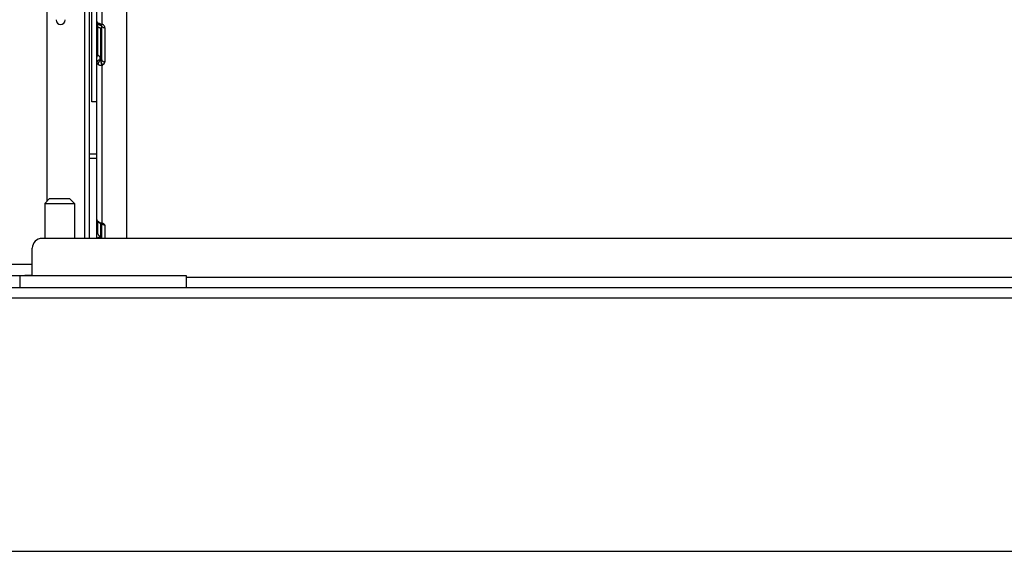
# Model space of a CAD drawing. Header units: millimetres. Extents: x 0 to 2500, y 0 to 2200.
# Tile 4 of 67: x 1380 to 1578, y 0 to 107. Entities that reach past the tile are written whole.
import ezdxf

# ---------------------------------------------------------------- set-up
doc = ezdxf.new("R2010")
doc.units = ezdxf.units.MM
doc.header["$LTSCALE"] = 143.407407
doc.layers.get('0').update_dxf_attribs({"linetype": 'CONTINUOUS'})
doc.layers.add('00_COMPONENTS', color=7, linetype='CONTINUOUS')
doc.layers.add('_2051367', color=7, linetype='CONTINUOUS')

msp = doc.modelspace()

# ---------------------------------------------------------------- linework, layer by layer
at = {"color": 7, "linetype": 'CONTINUOUS'}
msp.add_line((0, 0), (2500, 0), dxfattribs=at)
msp.add_line((0, 0), (2500, 0), dxfattribs=at)
at = {"layer": '00_COMPONENTS', "color": 7, "linetype": 'CONTINUOUS'}
for p, q in [((1401.24, 63.05), (1401.24, 272.63)), ((1394.24, 90.55), (1394.24, 260.55)), ((1395.24, 106.8), (1395.24, 254.51)), ((1396.24, 151.44), (1396.24, 106.2)), ((1385.24, 70.55), (1385.24, 113.72)), ((1393.74, 63.05), (1393.74, 113.2)), ((1392.74, 112.2), (1392.74, 63.05)), ((1395.24, 106.8), (1395.25, 106.69)), ((1395.24, 63.05), (1395.24, 106.68)), ((1395.25, 106.69), (1395.27, 106.58)), ((1395.27, 106.58), (1395.31, 106.48)), ((1395.31, 106.48), (1395.37, 106.38)), ((1395.37, 106.38), (1395.44, 106.29)), ((1395.44, 106.29), (1395.53, 106.21)), ((1395.44, 100.03), (1395.44, 106.29)), ((1395.53, 106.21), (1395.61, 106.15)), ((1395.61, 106.15), (1395.62, 106.14)), ((1395.61, 106.15), (1395.61, 106.15)), ((1395.62, 106.14), (1395.67, 106.11)), ((1395.67, 106.11), (1395.72, 106.08)), ((1395.72, 106.08), (1395.78, 106.05)), ((1395.78, 106.05), (1395.83, 106.03)), ((1395.83, 106.03), (1395.89, 106.01)), ((1395.89, 106.01), (1395.94, 105.99)), ((1395.94, 105.99), (1396, 105.97)), ((1395.94, 105.44), (1396.24, 105.44)), ((1395.94, 105.44), (1395.94, 98.84)), ((1396, 105.97), (1396.05, 105.96)), ((1396.05, 105.96), (1396.07, 105.95)), ((1396.07, 105.95), (1396.08, 105.95)), ((1396.08, 105.95), (1396.13, 105.93)), ((1396.13, 105.93), (1396.17, 105.9)), ((1396.17, 105.9), (1396.2, 105.88)), ((1396.2, 105.88), (1396.22, 105.86)), ((1396.22, 105.86), (1396.23, 105.84)), ((1396.23, 105.84), (1396.24, 105.83)), ((1396.24, 105.83), (1396.24, 105.82)), ((1396.24, 105.82), (1396.24, 105.82)), ((1396.24, 98.99), (1396.24, 105.82)), ((1396.84, 105.49), (1396.84, 98.62)), ((1395.84, 99.74), (1395.84, 99)), ((1396.24, 99.74), (1395.94, 99.74)), ((1395.8, 97.97), (1395.86, 97.96)), ((1396.24, 97.95), (1396.24, 66.1)), ((1395.24, 90.55), (1394.24, 90.55)), ((1393.74, 80.05), (1395.24, 80.05)), ((1395.24, 79.16), (1393.74, 79.16)), ((1395.44, 66.46), (1395.49, 66.39)), ((1395.44, 63.99), (1395.44, 66.46)), ((1395.49, 66.39), (1395.5, 66.38)), ((1395.5, 66.38), (1395.52, 66.36)), ((1395.5, 66.38), (1395.5, 66.38)), ((1395.52, 66.36), (1395.62, 66.27)), ((1395.62, 66.27), (1395.72, 66.2)), ((1395.72, 66.2), (1395.82, 66.15)), ((1395.82, 66.15), (1395.92, 66.11)), ((1395.92, 66.11), (1396.01, 66.08)), ((1395.94, 66.1), (1395.94, 63.05)), ((1396.01, 66.08), (1396.11, 66.05)), ((1396.11, 66.05), (1396.14, 66.05)), ((1396.14, 66.05), (1396.14, 66.05)), ((1396.14, 66.05), (1396.17, 66.05)), ((1396.17, 66.05), (1396.23, 66.03)), ((1396.23, 66.03), (1396.28, 66.02)), ((1396.24, 63.05), (1396.24, 66.05)), ((1396.28, 66.02), (1396.32, 66.01)), ((1396.32, 66.01), (1396.34, 66)), ((1396.34, 66), (1396.35, 65.99)), ((1396.84, 65.73), (1396.84, 63.07)), ((1395.84, 63.55), (1395.84, 63.21)), ((1395.94, 63.53), (1396.24, 63.53)), ((1628.24, 63.05), (1384.24, 63.05)), ((1382.24, 55.55), (1382.24, 61.05)), ((1382.24, 57.75), (1373.61, 57.75)), ((1356.74, 55.55), (1413.24, 55.55)), ((1379.74, 55.55), (1379.74, 53.05)), ((1380.74, 55.65), (1382.24, 55.65)), ((1380.74, 55.65), (1380.74, 55.55)), ((1413.24, 55.55), (1413.24, 53.05)), ((1413.24, 55.25), (1618.74, 55.25)), ((1933.24, 53.05), (1354.24, 53.05)), ((1348.24, 51.05), (1939.24, 51.05))]:
    msp.add_line(p, q, dxfattribs=at)
for centre, radius, start, end in [((1387.94, 107.05), 0.9, 180, 360), ((1396.07, 107.36), 1.09, 237.8953, 241.8928), ((1396.16, 107.53), 1.28, 241.8786, 245.4592), ((1395.73, 106.34), 0.226, 236.6025, 247.8539), ((1395.94, 106.28), 0.846, 264.0166, 269.9805), ((1396.46, 108.38), 2.19, 254.4572, 256.8586), ((1396.52, 108.66), 2.47, 256.8741, 263.4135), ((1395.96, 105.25), 0.989, 66.5522, 73.5165), ((1395.94, 100.59), 0.847, 264.0848, 269.9814), ((1395.96, 98.8), 0.833, 235.6375, 240.9357), ((1395.94, 98.77), 0.802, 235.3998, 240.949), ((1396.4, 98.05), 0.916, 151.3397, 157.8244), ((1396.01, 98.89), 0.934, 240.9323, 245.8681), ((1395.99, 98.86), 0.91, 240.9378, 246.0069), ((1396.35, 98.08), 0.867, 144.6367, 151.3115), ((1396.03, 98.95), 1, 245.9881, 250.0617), ((1396.43, 98.02), 0.966, 132.3767, 144.6516), ((1396.06, 99.03), 1.09, 250.0797, 256.0075), ((1396.09, 99.25), 1.31, 266.5336, 276.3333), ((1396.18, 101.68), 3.74, 267.4722, 271.5571), ((1398.77, 99.03), 2.75, 192.2454, 194.4026), ((1398.92, 99.06), 2.9, 194.3865, 196.5324), ((1398.8, 99.03), 2.78, 196.5211, 198.7985), ((1382.76, 91.98), 14.91, 25.2915, 26.0602), ((1398.43, 98.9), 2.4, 198.7862, 201.2843), ((1395.96, 98.95), 1.04, 285.3941, 291.9857), ((1395.99, 98.87), 0.957, 292.0185, 295.8512), ((1396.83, 99.54), 0.915, 256.9241, 263.5388), ((1396.84, 99.59), 0.972, 263.5248, 270.0108), ((1396.27, 98.62), 0.565, 350.2252, 0.193), ((1396.2, 67.12), 0.99, 224.259, 227.2342), ((1396.28, 67.24), 1.13, 239.384, 248.8194), ((1395.98, 64.47), 1.66, 77.2454, 81.2231), ((1396.77, 66.29), 0.541, 212.0009, 222.1766), ((1396.84, 66.4), 0.664, 260.6176, 270.0009), ((1395.94, 64.07), 0.536, 261.838, 269.9651), ((1384.24, 61.05), 2, 90, 180)]:
    msp.add_arc(centre, radius, start, end, dxfattribs=at)
for points in [[(1395.32, 106.58), (1395.27, 106.65), (1395.24, 106.72), (1395.24, 106.8)], [(1395.49, 106.43), (1395.42, 106.47), (1395.36, 106.52), (1395.32, 106.58)], [(1395.61, 106.15), (1395.52, 106.2), (1395.48, 106.33), (1395.49, 106.43)], [(1395.87, 106.27), (1395.79, 106.29), (1395.7, 106.32), (1395.62, 106.36)], [(1395.86, 106.13), (1395.79, 106.11), (1395.71, 106.1), (1395.65, 106.13)], [(1395.85, 105.44), (1395.8, 105.45), (1395.74, 105.46), (1395.69, 105.48)], [(1396.04, 106.07), (1395.99, 106.08), (1395.96, 106.12), (1395.94, 106.16)], [(1396.44, 105.57), (1396.5, 105.54), (1396.56, 105.52), (1396.63, 105.51)], [(1396.63, 105.51), (1396.69, 105.49), (1396.77, 105.49), (1396.84, 105.49)], [(1395.47, 99.93), (1395.36, 99.86), (1395.27, 99.75), (1395.25, 99.62)], [(1395.62, 99.81), (1395.69, 99.77), (1395.77, 99.75), (1395.85, 99.74)], [(1395.55, 98.4), (1395.52, 98.34), (1395.5, 98.27), (1395.49, 98.2)], [(1395.84, 99), (1395.77, 99), (1395.7, 98.99), (1395.64, 98.97)], [(1395.8, 97.97), (1395.87, 97.96), (1395.94, 97.95), (1396.01, 97.94)], [(1396.04, 98.78), (1396.11, 98.8), (1396.2, 98.85), (1396.23, 98.93)], [(1396.04, 98.78), (1396.04, 98.73), (1396.04, 98.68), (1396.05, 98.63)], [(1396.05, 98.63), (1396.05, 98.57), (1396.07, 98.51), (1396.08, 98.44)], [(1396.15, 98.53), (1396.12, 98.59), (1396.09, 98.65), (1396.06, 98.71)], [(1396.37, 98.75), (1396.45, 98.7), (1396.53, 98.66), (1396.62, 98.64)], [(1396.41, 98.01), (1396.49, 98.05), (1396.57, 98.1), (1396.63, 98.17)], [(1396.63, 98.17), (1396.73, 98.26), (1396.81, 98.39), (1396.83, 98.52)], [(1395.49, 66.43), (1395.38, 66.54), (1395.3, 66.67), (1395.27, 66.82)], [(1395.7, 66.26), (1395.64, 66.3), (1395.58, 66.35), (1395.52, 66.4)], [(1396.24, 66.1), (1396.11, 66.11), (1395.99, 66.14), (1395.87, 66.18)], [(1396.37, 65.93), (1396.42, 65.88), (1396.47, 65.84), (1396.53, 65.81)], [(1396.53, 65.81), (1396.59, 65.77), (1396.66, 65.75), (1396.73, 65.74)], [(1395.54, 63.18), (1395.47, 63.16), (1395.39, 63.14), (1395.32, 63.09)], [(1395.84, 63.21), (1395.77, 63.21), (1395.7, 63.2), (1395.64, 63.19)]]:
    msp.add_open_spline(points, degree=3, dxfattribs=at)
for points, knots in [([(1395.25, 106.71), (1395.24, 106.73), (1395.24, 106.76), (1395.24, 106.79), (1395.24, 106.8)], [0, 0, 0, 0, 0.510923, 1, 1, 1, 1]), ([(1395.69, 105.48), (1395.65, 105.49), (1395.54, 105.53), (1395.44, 105.64), (1395.44, 105.73)], [0, 0, 0, 0, 0.310857, 1, 1, 1, 1]), ([(1395.94, 106.16), (1395.92, 106.15), (1395.9, 106.14), (1395.87, 106.13), (1395.86, 106.13)], [0, 0, 0, 0, 0.502256, 1, 1, 1, 1]), ([(1396.04, 106.01), (1396.04, 106.02), (1396.04, 106.04), (1396.04, 106.06), (1396.04, 106.07)], [0, 0, 0, 0, 0.471959, 1, 1, 1, 1]), ([(1396.07, 105.95), (1396.06, 105.95), (1396.04, 105.97), (1396.04, 106), (1396.04, 106.01)], [0, 0, 0, 0, 0.384214, 1, 1, 1, 1]), ([(1396.08, 105.95), (1396.08, 105.95), (1396.07, 105.95), (1396.07, 105.95), (1396.07, 105.95)], [0, 0, 0, 0, 0.532503, 1, 1, 1, 1]), ([(1396.2, 106.12), (1396.19, 106.1), (1396.16, 106.04), (1396.13, 105.97), (1396.08, 105.95)], [0, 0, 0, 0, 0.340083, 1, 1, 1, 1]), ([(1396.24, 106.2), (1396.23, 106.19), (1396.22, 106.16), (1396.21, 106.13), (1396.2, 106.12)], [0, 0, 0, 0, 0.507164, 1, 1, 1, 1]), ([(1396.24, 105.82), (1396.24, 105.79), (1396.26, 105.68), (1396.36, 105.6), (1396.44, 105.57)], [0, 0, 0, 0, 0.19866, 1, 1, 1, 1]), ([(1396.84, 105.49), (1396.84, 105.69), (1396.67, 105.98), (1396.42, 106.13), (1396.35, 106.16)], [0, 0, 0, 0, 0.727258, 1, 1, 1, 1]), ([(1395.25, 99.62), (1395.24, 99.61), (1395.24, 99.58), (1395.24, 99.55), (1395.24, 99.54)], [0, 0, 0, 0, 0.502332, 1, 1, 1, 1]), ([(1395.44, 100.03), (1395.44, 99.96), (1395.51, 99.87), (1395.59, 99.82), (1395.62, 99.81)], [0, 0, 0, 0, 0.698492, 1, 1, 1, 1]), ([(1395.25, 98.6), (1395.24, 98.58), (1395.24, 98.55), (1395.24, 98.52), (1395.24, 98.51)], [0, 0, 0, 0, 0.510775, 1, 1, 1, 1]), ([(1395.24, 98.51), (1395.24, 98.4), (1395.32, 98.24), (1395.45, 98.14), (1395.49, 98.11)], [0, 0, 0, 0, 0.711903, 1, 1, 1, 1]), ([(1395.64, 98.97), (1395.59, 98.95), (1395.42, 98.89), (1395.28, 98.73), (1395.25, 98.6)], [0, 0, 0, 0, 0.274479, 1, 1, 1, 1]), ([(1395.49, 98.2), (1395.49, 98.19), (1395.49, 98.16), (1395.49, 98.13), (1395.49, 98.11)], [0, 0, 0, 0, 0.520754, 1, 1, 1, 1]), ([(1395.62, 98.03), (1395.64, 98.03), (1395.66, 98.02), (1395.68, 98.01), (1395.69, 98.01)], [0, 0, 0, 0, 0.497314, 1, 1, 1, 1]), ([(1395.69, 98.01), (1395.71, 98), (1395.74, 97.99), (1395.78, 97.98), (1395.8, 97.97)], [0, 0, 0, 0, 0.488949, 1, 1, 1, 1]), ([(1395.86, 98.8), (1395.85, 98.79), (1395.82, 98.77), (1395.8, 98.75), (1395.78, 98.73)], [0, 0, 0, 0, 0.488474, 1, 1, 1, 1]), ([(1395.84, 99), (1395.84, 98.96), (1395.86, 98.89), (1395.93, 98.87), (1395.95, 98.87)], [0, 0, 0, 0, 0.650934, 1, 1, 1, 1]), ([(1395.94, 98.84), (1395.92, 98.84), (1395.9, 98.82), (1395.87, 98.81), (1395.86, 98.8)], [0, 0, 0, 0, 0.481311, 1, 1, 1, 1]), ([(1395.86, 97.96), (1395.89, 97.95), (1395.94, 97.94), (1396, 97.94), (1396.01, 97.94)], [0, 0, 0, 0, 0.652905, 1, 1, 1, 1]), ([(1396.04, 98.78), (1396.05, 98.77), (1395.98, 98.79), (1395.94, 98.82), (1395.96, 98.83)], [0, 0, 0, 0, 0.440594, 1, 1, 1, 1]), ([(1396.06, 98.71), (1396.06, 98.72), (1396.05, 98.74), (1396.04, 98.77), (1396.04, 98.78)], [0, 0, 0, 0, 0.537633, 1, 1, 1, 1]), ([(1396.2, 98.03), (1396.21, 98.02), (1396.22, 97.99), (1396.23, 97.96), (1396.24, 97.95)], [0, 0, 0, 0, 0.52145, 1, 1, 1, 1]), ([(1396.23, 98.93), (1396.23, 98.94), (1396.23, 98.96), (1396.24, 98.98), (1396.24, 98.99)], [0, 0, 0, 0, 0.503397, 1, 1, 1, 1]), ([(1396.24, 98.99), (1396.24, 98.92), (1396.28, 98.83), (1396.35, 98.77), (1396.37, 98.75)], [0, 0, 0, 0, 0.702188, 1, 1, 1, 1]), ([(1396.44, 97.95), (1396.43, 97.98), (1396.35, 98.11), (1396.29, 98.24), (1396.24, 98.35)], [0, 0, 0, 0, 0.206578, 1, 1, 1, 1]), ([(1396.28, 97.94), (1396.32, 97.94), (1396.38, 97.94), (1396.43, 97.95), (1396.44, 97.95)], [0, 0, 0, 0, 0.822351, 1, 1, 1, 1]), ([(1395.5, 66.38), (1395.5, 66.38), (1395.49, 66.4), (1395.49, 66.42), (1395.49, 66.43)], [0, 0, 0, 0, 0.464821, 1, 1, 1, 1]), ([(1395.71, 66.4), (1395.69, 66.39), (1395.63, 66.36), (1395.53, 66.34), (1395.5, 66.38)], [0, 0, 0, 0, 0.361119, 1, 1, 1, 1]), ([(1396.17, 66.05), (1396.16, 66.05), (1396.16, 66.05), (1396.15, 66.05), (1396.14, 66.05)], [0, 0, 0, 0, 0.505994, 1, 1, 1, 1]), ([(1396.24, 66.1), (1396.23, 66.09), (1396.21, 66.07), (1396.18, 66.05), (1396.17, 66.05)], [0, 0, 0, 0, 0.551457, 1, 1, 1, 1]), ([(1396.84, 65.73), (1396.84, 65.77), (1396.76, 65.98), (1396.52, 66.04), (1396.35, 66.08)], [0, 0, 0, 0, 0.177255, 1, 1, 1, 1]), ([(1395.44, 64.83), (1395.41, 64.82), (1395.33, 64.79), (1395.24, 64.71), (1395.24, 64.65)], [0, 0, 0, 0, 0.337953, 1, 1, 1, 1]), ([(1395.44, 63.99), (1395.44, 63.88), (1395.53, 63.65), (1395.75, 63.55), (1395.86, 63.54)], [0, 0, 0, 0, 0.486254, 1, 1, 1, 1]), ([(1395.64, 63.19), (1395.62, 63.19), (1395.59, 63.19), (1395.56, 63.18), (1395.54, 63.18)], [0, 0, 0, 0, 0.504938, 1, 1, 1, 1]), ([(1395.84, 63.21), (1395.84, 63.19), (1395.84, 63.16), (1395.84, 63.13), (1395.84, 63.12)], [0, 0, 0, 0, 0.495511, 1, 1, 1, 1])]:
    msp.add_open_spline(points, degree=3, knots=knots, dxfattribs=at)
at = {"layer": '_2051367', "color": 7, "linetype": 'CONTINUOUS'}
for p, q in [((1385.74, 71.05), (1384.74, 70.05)), ((1384.74, 70.05), (1390.74, 70.05)), ((1384.74, 70.05), (1384.74, 63.05)), ((1385.74, 71.05), (1389.74, 71.05)), ((1389.74, 71.05), (1390.74, 70.05)), ((1390.74, 70.05), (1390.74, 63.05))]:
    msp.add_line(p, q, dxfattribs=at)

doc.saveas('drawing.dxf')
